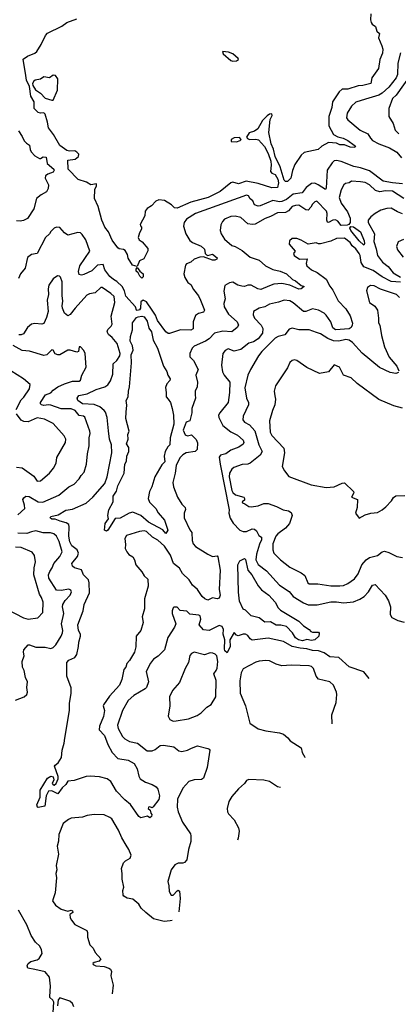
# Model space of a CAD drawing. Extents: x 1892934 to 2008621, y 567149 to 683290.
# Tile 47 of 256: x 1966122 to 1969447, y 593176 to 601815. Entities that reach past the tile are written whole.
import ezdxf

# ---------------------------------------------------------------- set-up
doc = ezdxf.new("R2010")
doc.units = 0

msp = doc.modelspace()

# ---------------------------------------------------------------- linework, layer by layer
at = {"layer": '0CON20XD'}
for points in [[(1969206.7, 601865), (1969203.3, 601815), (1969209.7, 601789.7), (1969217.1, 601777.1), (1969246.4, 601756.4), (1969257.5, 601715), (1969282.5, 601695), (1969273.8, 601655), (1969303.8, 601585), (1969310, 601555), (1969307.7, 601522.3), (1969283.9, 601466.1), (1969273.9, 601386.1), (1969214.2, 601305.8), (1969205.7, 601255), (1969136.4, 601236.4), (1969096.1, 601236.1), (1969005, 601204.4), (1968955, 601204.2), (1968928.5, 601181.5), (1968868.5, 601095), (1968864.5, 601045), (1968836, 600965), (1968838.2, 600885), (1968878.9, 600808.9), (1968915, 600787.5), (1968962.5, 600775), (1969004.3, 600755), (1969060, 600715), (1969070, 600705), (1969066.7, 600695), (1969025, 600695.6), (1968975, 600715.8), (1968935, 600716.7), (1968905, 600730.6), (1968835, 600736.7), (1968775, 600706.7), (1968742.5, 600675), (1968620.9, 600649.1), (1968593.2, 600626.8), (1968538, 600545), (1968517.3, 600492.7), (1968504, 600425), (1968475, 600394.3), (1968455, 600396), (1968445, 600406.7), (1968409.6, 600525), (1968366.1, 600615), (1968349.7, 600679.7), (1968332, 600725), (1968311.2, 600825), (1968320.7, 600939.3), (1968340, 600975), (1968335, 600990), (1968315, 600987.5), (1968295, 600972.5), (1968255, 600930), (1968212.1, 600857.9), (1968183, 600837), (1968137.7, 600822.3), (1968112.5, 600785), (1968121.7, 600771.7), (1968140, 600765), (1968195, 600765.8), (1968219.5, 600759.5), (1968273.2, 600703.2), (1968305, 600640), (1968328.5, 600575), (1968331.3, 600538.7), (1968325, 600482.5), (1968335, 600468.8), (1968366.4, 600456.4), (1968390, 600415), (1968395.5, 600385), (1968385, 600341.4), (1968335, 600339.2), (1968215, 600379.1), (1968110.7, 600399.3), (1968045, 600376.2), (1967995, 600388.1), (1967975, 600382.2), (1967883.4, 600306.6), (1967776.2, 600255), (1967625, 600212.7), (1967505, 600162.5), (1967483, 600163), (1967455, 600190), (1967395, 600230), (1967345, 600233.3), (1967316.4, 600223.6), (1967279.2, 600180.8), (1967240.5, 600159.5), (1967223.3, 600135), (1967222.5, 600095), (1967180.7, 600019.3), (1967182.5, 600005), (1967192.5, 599995), (1967193, 599977), (1967174.1, 599945.9), (1967163.3, 599905), (1967172.5, 599885), (1967197.5, 599865), (1967246.1, 599806.1), (1967247, 599787), (1967213, 599717), (1967175, 599700), (1967155, 599650), (1967112.7, 599662.7), (1967075, 599723.3), (1967068, 599755), (1967049.7, 599789.7), (1967035, 599798.6), (1966995, 599804.6), (1966985, 599812.7), (1966935, 599881.5), (1966902.9, 599955), (1966870, 599995), (1966855, 600029.4), (1966842.5, 600055), (1966810.8, 600175), (1966780, 600245), (1966782.5, 600325), (1966796.4, 600356.4), (1966797.5, 600375), (1966747, 600367), (1966709.5, 600389.5), (1966635, 600413.1), (1966546.9, 600505), (1966545, 600582), (1966609.1, 600590.9), (1966637.5, 600615), (1966642.5, 600635), (1966625, 600653.3), (1966605, 600663.3), (1966558.3, 600661.7), (1966535, 600668.6), (1966475, 600711.9), (1966419.1, 600809.1), (1966376, 600865), (1966367.5, 600915), (1966345, 600987.5), (1966335, 600996.7), (1966305.8, 600994.2), (1966285, 601001.1), (1966249.5, 601035), (1966249.4, 601095), (1966219.5, 601145), (1966208.7, 601228.7), (1966181.8, 601285), (1966174.6, 601325.4), (1966152, 601468), (1966190, 601495), (1966255, 601521.2), (1966271.2, 601535), (1966311.3, 601598.7), (1966347.5, 601675), (1966365, 601697.1), (1966491.2, 601758.8), (1966535, 601791.1), (1966625, 601822.5)], [(1967995, 601450.5), (1968025, 601453.3), (1968043.8, 601465), (1968041.4, 601475), (1967995, 601514.6), (1967955, 601531.1), (1967902.5, 601535), (1967910, 601515), (1967975, 601455.6), (1967995, 601450.5)], [(1969465.2, 601525), (1969441.6, 601435), (1969438.8, 601335), (1969427.3, 601305), (1969365, 601222.8), (1969305, 601169.7), (1969275, 601152.1), (1969158, 601118), (1969075, 601090), (1969035, 601055.6), (1968997.8, 600995), (1968992.7, 600955), (1969005, 600935.6), (1969110.8, 600845), (1969178.8, 600815), (1969202, 600775), (1969221.2, 600755), (1969275, 600725.5), (1969370.1, 600690.1), (1969435, 600653.5), (1969475, 600602.9)], [(1966405, 601107.5), (1966415, 601110), (1966453, 601197), (1966456.2, 601295), (1966436.7, 601325), (1966415, 601329.2), (1966383.9, 601306.1), (1966335, 601314), (1966305, 601292), (1966256.6, 601283.4), (1966245.5, 601274.5), (1966235.7, 601255), (1966237, 601237), (1966260.3, 601200.3), (1966305, 601170), (1966345, 601126), (1966405, 601107.5)], [(1969558.6, 601335), (1969427.1, 601152.9), (1969396.4, 601123.7), (1969363.1, 601035), (1969363.1, 600965), (1969401.5, 600905), (1969420, 600845), (1969453, 600813)], [(1966111, 600841), (1966145, 600790), (1966161.7, 600751.7), (1966180.9, 600730.9), (1966209.4, 600715), (1966214.8, 600675), (1966224.2, 600654.2), (1966255, 600619.4), (1966295, 600596.2), (1966305, 600596.7), (1966327.7, 600612.3), (1966355, 600607.6), (1966364, 600554), (1966422.3, 600505), (1966424.2, 600495), (1966415, 600476.2), (1966369.5, 600460.5), (1966349.1, 600445), (1966346.2, 600425), (1966374.3, 600365), (1966372, 600335), (1966358.8, 600305), (1966310.5, 600279.5), (1966270, 600245), (1966245.7, 600154.3), (1966189.3, 600070.7), (1966155, 600052.5), (1966125, 600046.7), (1966095, 600050)], [(1968025, 600742.9), (1968057.5, 600755), (1968067.5, 600765), (1968051.7, 600781.7), (1968005, 600778), (1967980, 600765), (1967980, 600745), (1968025, 600742.9)], [(1969485, 600373.5), (1969395, 600383.1), (1969315, 600399.5), (1969195, 600488.6), (1969115, 600516.5), (1969056.9, 600526.9), (1968945, 600570.3), (1968905, 600578.8), (1968885, 600575.3), (1968865, 600559.6), (1968822.4, 600495), (1968813.6, 600336.4), (1968807.5, 600325), (1968744.4, 600365)], [(1969495, 600246.6), (1969395, 600311.6), (1969336, 600314), (1969285, 600305.8), (1969247, 600317), (1969195, 600365.4), (1969155, 600385.5), (1969115, 600393.8), (1969035, 600399.4), (1969015, 600384.2), (1968982.7, 600377.3), (1968968, 600365), (1968945, 600323.3), (1968928.9, 600255), (1968944.7, 600205), (1969000.5, 600130.5), (1969024.3, 600075), (1969023.6, 600036.4), (1969011.5, 600018.5), (1968997.8, 600012.2), (1968945, 600009.8), (1968915, 600048.1), (1968895, 600059.4), (1968873.2, 600056.8), (1968835, 600036.9), (1968825, 600039.2), (1968820, 600055), (1968823.5, 600115), (1968816.5, 600135), (1968731.7, 600221.7), (1968715, 600217.5), (1968695, 600197.5), (1968679.8, 600170.3), (1968655, 600144.6), (1968635, 600145.4), (1968575, 600186.8), (1968545, 600186.2), (1968515, 600176.2), (1968481.8, 600138.2), (1968457.6, 600122.4), (1968385, 600119.6), (1968325, 600086.9), (1968278.3, 600071.7), (1968188.7, 600021.3), (1968165, 600017.1), (1968125, 600024.4), (1968065, 600078.8), (1968015, 600090), (1967975, 600088.6), (1967921.2, 600065), (1967902, 600045), (1967888, 600015), (1967884.1, 599965.9), (1967890.8, 599935), (1967919.7, 599889.7), (1967984, 599835), (1968015, 599824.6), (1968075, 599790.6), (1968145, 599731.1), (1968224.6, 599704.6), (1968280.8, 599655), (1968345, 599623.9), (1968408.8, 599608.8), (1968464.4, 599585), (1968516.7, 599536.7), (1968545, 599523.8), (1968595, 599483.8), (1968620, 599475), (1968593.3, 599455), (1968575, 599451.5), (1968495.3, 599485.3), (1968425, 599499.7), (1968355, 599495.3), (1968315, 599479.1), (1968240.8, 599449.2), (1968214.3, 599454.3), (1968154.6, 599485.4), (1968125, 599486.4), (1968095, 599474.4), (1968073.6, 599476.4), (1968036.7, 599486.7), (1967995, 599510.8), (1967964.5, 599505.5), (1967925, 599482.5), (1967915.8, 599434.2), (1967925.6, 599365), (1967915.7, 599325), (1967918.6, 599295), (1967955, 599231.4), (1968032.5, 599165), (1968044.5, 599135), (1968032.5, 599115), (1967985, 599077.5), (1967905, 599083.4), (1967834, 599066), (1967785, 599015.5), (1967755.3, 598994.7), (1967655, 598949.4), (1967636.3, 598933.7), (1967616.7, 598885), (1967617.5, 598857.5), (1967649.5, 598825), (1967689.6, 598745), (1967667.8, 598695), (1967682.9, 598635), (1967680.8, 598595), (1967664, 598555), (1967662, 598525), (1967665.9, 598494.1), (1967633.3, 598405), (1967632.5, 598365), (1967616.7, 598295), (1967585, 598282.5), (1967557.3, 598215), (1967575, 598173.1), (1967595.9, 598164.1), (1967631.7, 598171.7), (1967671.1, 598131.1), (1967683.4, 598103.4), (1967680.7, 598045), (1967662.5, 598027.5), (1967583.3, 598015), (1967555, 597997.1), (1967529.5, 597970.5), (1967495, 597903.3), (1967487.5, 597835), (1967467.1, 597755), (1967473.8, 597715), (1967508.5, 597625), (1967545.6, 597565), (1967575.7, 597535), (1967578.1, 597518.1), (1967567.5, 597485), (1967566.4, 597445), (1967615, 597338), (1967634.6, 597314.6), (1967637.3, 597245), (1967644.5, 597215), (1967665, 597192.6), (1967775.1, 597125.1), (1967815, 597106.3), (1967855, 597110.9), (1967863.2, 597103.2), (1967884.1, 596985), (1967874.2, 596815), (1967881.6, 596765), (1967875, 596738.6), (1967855, 596732.7), (1967815, 596741.5), (1967775, 596723.3), (1967747.5, 596735), (1967724.8, 596754.8), (1967684.7, 596815), (1967638.9, 596855), (1967609.3, 596899.3), (1967552.9, 596955), (1967525, 597003.1), (1967474.2, 597044.2), (1967446.7, 597116.7), (1967392.5, 597195), (1967335, 597248.9), (1967288.9, 597275), (1967235, 597324.6), (1967215, 597329.6), (1967175, 597324.6), (1967060, 597290), (1967046.7, 597263.3), (1967050.2, 597209.8), (1967049.2, 597175), (1967062.5, 597145), (1967081.5, 597121.5), (1967115, 597100.9), (1967129.2, 597075), (1967141.5, 597031.5), (1967195, 596970), (1967216.2, 596935), (1967246.9, 596905), (1967251.2, 596845), (1967219.5, 596735), (1967219.4, 596645), (1967198.9, 596575), (1967205.4, 596525), (1967185.3, 596454.7), (1967144.3, 596405), (1967142.7, 596312.7), (1967131.2, 596265), (1967087.3, 596192.7), (1967063.3, 596165), (1967052.9, 596135), (1967036, 596114), (1967020.4, 596025), (1966998, 595975), (1966910.3, 595879.7), (1966857.9, 595805), (1966855.5, 595794.5), (1966868.1, 595755), (1966858, 595702), (1966823.9, 595616.1), (1966820.4, 595585), (1966866.2, 595535), (1966896.4, 595455), (1966934.6, 595385), (1966985, 595332.7), (1967075, 595317.9), (1967128.8, 595288.8), (1967155, 595242), (1967168.3, 595178.3), (1967179.2, 595155), (1967226.6, 595126.6), (1967286.7, 595105), (1967320, 595085), (1967333.8, 595065), (1967350, 595005), (1967345, 594972.5), (1967295, 594907.5), (1967285, 594900), (1967265, 594907.5), (1967252.5, 594905), (1967250, 594895), (1967268.3, 594878.3), (1967273, 594853), (1967281.7, 594841.7), (1967280, 594825), (1967265, 594812.5), (1967245, 594827.5), (1967185, 594813.3), (1967167.5, 594825), (1967095, 594928.8), (1967045, 594970.8), (1966973.1, 595045), (1966921.1, 595131.1), (1966888.8, 595155), (1966822.9, 595172.9), (1966741.3, 595178.7), (1966705, 595174.4), (1966600.3, 595139.7), (1966545, 595133.3), (1966527.1, 595105), (1966494.1, 595075.9), (1966458, 595022), (1966405, 595048.1), (1966375, 595046.2), (1966353.5, 595005), (1966343.3, 594915), (1966285, 594903.3), (1966277, 594907), (1966273.3, 594925), (1966301.4, 594995), (1966300.5, 595055), (1966365, 595161.4), (1966395, 595178), (1966415, 595170.9), (1966421.2, 595145), (1966407.8, 595115), (1966415, 595101.4), (1966425, 595099.4), (1966441.4, 595115), (1966458.8, 595155), (1966459.7, 595175), (1966428.8, 595265), (1966432.5, 595275), (1966459.2, 595295), (1966488.3, 595341.7), (1966494.3, 595405), (1966512.2, 595467.8), (1966517.8, 595512.2), (1966560.8, 595755), (1966558.9, 595815), (1966575.3, 595905.3), (1966573.4, 595953.4), (1966534.6, 596055), (1966535.6, 596174.4), (1966554, 596195), (1966605, 596217.8), (1966623.1, 596245), (1966638.6, 596315), (1966640.8, 596355), (1966656, 596405), (1966654.6, 596425), (1966637.5, 596455), (1966632.1, 596505), (1966680.3, 596629.7), (1966688.5, 596685), (1966734.4, 596785), (1966732, 596875), (1966725, 596899.5), (1966681.1, 596945), (1966665, 596987.8), (1966603.3, 597005), (1966585, 597021.2), (1966580.8, 597045), (1966630, 597105), (1966638.9, 597135), (1966625.5, 597165), (1966579.8, 597199.8), (1966563.2, 597235), (1966553.2, 597285), (1966557.1, 597365), (1966552.4, 597385), (1966531.6, 597401.6), (1966478, 597415), (1966435, 597434), (1966405, 597431.4), (1966388.8, 597445), (1966396.7, 597455), (1966459.1, 597470.9), (1966528.1, 597511.9), (1966585, 597521.2), (1966705, 597573.8), (1966763.6, 597626.3), (1966869.4, 597745), (1966891.3, 597805), (1966931.8, 598015), (1966928.9, 598085), (1966910, 598135), (1966903.4, 598206.6), (1966888.8, 598325), (1966875, 598371.2), (1966864.4, 598385), (1966825, 598418.2), (1966775, 598438.4), (1966675, 598444.7), (1966631.2, 598475), (1966626.8, 598495), (1966642.6, 598517.4), (1966715, 598531.7), (1966795, 598569.7), (1966869.2, 598595), (1966895, 598612.2), (1966920, 598645), (1966940.4, 598705), (1966943.8, 598795), (1966975.8, 598824.2), (1967000.9, 598865), (1967003.6, 598885), (1966978.8, 598975), (1966935, 599026.4), (1966901.6, 599051.6), (1966890.4, 599075), (1966895, 599095.6), (1966926.5, 599125), (1966934.4, 599145), (1966925.4, 599215), (1966957.7, 599335), (1966951.6, 599385), (1966922, 599412), (1966845, 599466.5), (1966834.4, 599465.6), (1966785, 599418.2), (1966735, 599410), (1966711.4, 599398.6), (1966608.5, 599285), (1966565, 599228), (1966545, 599218), (1966515, 599241.2), (1966497, 599283), (1966494.6, 599305), (1966502.1, 599345), (1966493.8, 599395), (1966494.3, 599515), (1966481.2, 599555), (1966472.5, 599565), (1966455, 599568), (1966415, 599540), (1966378, 599485), (1966372, 599455), (1966373.8, 599405), (1966362, 599355), (1966371.2, 599255), (1966358.3, 599201.7), (1966335, 599148.8), (1966315.6, 599144.4), (1966255, 599150.9), (1966225, 599143.5), (1966190, 599115), (1966155, 599060), (1966135, 599050), (1966115, 599050.9)], [(1968744.4, 600365), (1968715, 600380), (1968685, 600377.4), (1968637.3, 600342.7), (1968602.9, 600297.1), (1968525, 600284.8), (1968465, 600238.8), (1968425, 600219.6), (1968405, 600217.5), (1968345, 600228.4), (1968235, 600180.5), (1968215, 600179.1), (1968185, 600191.1), (1968168.5, 600225), (1968145, 600243.1), (1968130.3, 600270.3), (1968115, 600276.5), (1967666.7, 600115), (1967585.7, 600065), (1967567.8, 600035), (1967562, 600002), (1967580.8, 599935), (1967615, 599877.5), (1967640.5, 599860.5), (1967715, 599828.5), (1967745, 599800.8), (1967752.2, 599762.2), (1967761.2, 599751.2), (1967775, 599746.2), (1967815, 599757.1), (1967856.7, 599725), (1967852.5, 599715), (1967835, 599706.2), (1967815, 599706.2), (1967735, 599733.3), (1967705, 599730.6), (1967655, 599713.1), (1967625, 599686.4), (1967587, 599673), (1967578.2, 599661.8), (1967563.4, 599585), (1967572.2, 599552.2), (1967600, 599510), (1967625, 599491.4), (1967648.7, 599448.7), (1967691.7, 599391.7), (1967711.4, 599355), (1967744.2, 599265), (1967735, 599248), (1967693.3, 599236.7), (1967665, 599218.8), (1967644.5, 599165), (1967645.9, 599104.1), (1967625, 599089.6), (1967535, 599092.5), (1967439.1, 599060.9), (1967425, 599061.3), (1967405, 599076.4), (1967333.2, 599175), (1967315, 599221.2), (1967286.2, 599265), (1967235, 599338.6), (1967206.4, 599353.6), (1967185, 599340), (1967182.5, 599285), (1967175, 599270), (1967155, 599263.3), (1967147, 599267), (1967138, 599295), (1967055, 599390.4), (1967043.3, 599435), (1967020.8, 599475), (1966975, 599518.2), (1966945, 599534.2), (1966913, 599563), (1966870.8, 599620.8), (1966855, 599666), (1966805, 599660), (1966755, 599612.9), (1966685, 599580), (1966664.6, 599574.6), (1966645, 599578), (1966637.1, 599605), (1966649.2, 599655), (1966738.9, 599785), (1966701.8, 599885), (1966671.5, 599931.5), (1966655, 599946.4), (1966632, 599948), (1966545, 599925.7), (1966514.5, 599944.5), (1966475, 599991.9), (1966445, 599995.6), (1966425.4, 599984.6), (1966394.4, 599955.6), (1966384.2, 599935), (1966348.8, 599905), (1966276, 599765), (1966224.4, 599755.6), (1966191.2, 599728.8), (1966169.5, 599635), (1966127.9, 599585), (1966111.9, 599545)], [(1969485, 600112.1), (1969440, 600130), (1969385, 600162.5), (1969345, 600158.5), (1969295, 600144.4), (1969245, 600115.5), (1969207.1, 600085), (1969183.5, 600055), (1969182.7, 600035), (1969238.2, 599935), (1969232.2, 599867.8), (1969252.5, 599805), (1969263.4, 599745), (1969308.4, 599688.4), (1969358.3, 599648.3), (1969402.5, 599595), (1969466.3, 599556.3)], [(1969145, 599836.2), (1969104.8, 599875), (1969031.6, 599965), (1969022.2, 599985), (1969030.9, 599999.1), (1969055, 599996.7), (1969115.3, 599955), (1969146.2, 599875), (1969149.6, 599850.4), (1969145, 599836.2)], [(1969465, 599512), (1969385, 599519.1), (1969305, 599560), (1969225, 599614.8), (1969145, 599646.2), (1969120.6, 599685), (1969112.2, 599745), (1969103.2, 599765), (1969075.2, 599805.2), (1969042.3, 599832.3), (1969025, 599859.2), (1968975, 599897.5), (1968905, 599893.9), (1968855, 599871.1), (1968765, 599847.5), (1968745, 599847.5), (1968725, 599857.5), (1968655, 599846.2), (1968595, 599881.2), (1968555.7, 599895.7), (1968515, 599894), (1968490.8, 599875), (1968490, 599845), (1968540, 599785), (1968527.5, 599765), (1968533.3, 599745), (1968580, 599715), (1968647.1, 599717.1), (1968636.9, 599675), (1968644, 599655), (1968685, 599621.1), (1968735.9, 599595.9), (1968815, 599539.4), (1968845, 599477.5), (1968873, 599443), (1968919.6, 599349.6), (1968985, 599276.9), (1969025, 599215.8), (1969043.7, 599153.7), (1969043.3, 599135), (1969033.5, 599115), (1969015, 599102), (1968895, 599094.5), (1968872.7, 599112.8), (1968854.7, 599165), (1968813.2, 599223.2), (1968795, 599240), (1968745, 599265.4), (1968695, 599277.5), (1968635, 599255.5), (1968615, 599254.5), (1968525, 599330.5), (1968495, 599348.2), (1968445, 599354.4), (1968393.6, 599336.4), (1968315, 599319.1), (1968275, 599296.4), (1968226.2, 599285), (1968175.5, 599254.5), (1968173.5, 599225), (1968185.5, 599195), (1968242.7, 599135), (1968258.5, 599105), (1968254.6, 599065), (1968217.5, 599015), (1968175, 598990), (1968135, 598977.9), (1968065, 598920), (1968005, 598907.5), (1967952.6, 598927.4), (1967926.9, 598913.1), (1967907.5, 598885), (1967895.4, 598785), (1967903.1, 598725), (1967917.1, 598695), (1967967.1, 598635), (1967964.6, 598545), (1967953.2, 598455), (1967878.6, 598365), (1967869.4, 598345), (1967870.6, 598325), (1967905.6, 598255), (1967975, 598200), (1968035, 598170), (1968085.5, 598125), (1968089.4, 598105), (1968085, 598092), (1968046.8, 598063.2), (1967975, 598037.5), (1967933, 598007), (1967885, 597994.6), (1967875, 597977.5), (1967881.7, 597915), (1967960.7, 597515), (1967960.1, 597485), (1967971.8, 597441.8), (1967998.1, 597398.1), (1968056.1, 597336.1), (1968084.7, 597325.3), (1968115, 597323.4), (1968165, 597347.1), (1968185, 597345.6), (1968200.9, 597330.9), (1968220.9, 597290.9), (1968245.3, 597275.3), (1968245, 597250), (1968226.7, 597213.3), (1968201.1, 597125), (1968196.2, 597075), (1968215, 597034.1), (1968290.8, 596980.8), (1968404.5, 596855), (1968488.5, 596798.5), (1968524.4, 596755), (1968615, 596698.2), (1968655, 596680), (1968735, 596682.1), (1968855, 596706.1), (1968905, 596707.8), (1968965, 596697.5), (1969055, 596706.1), (1969110.4, 596729.6), (1969146.7, 596755), (1969185.8, 596794.2), (1969220.8, 596855), (1969245, 596859.2), (1969331.2, 596765), (1969362, 596715), (1969380, 596665), (1969377.1, 596595), (1969391.1, 596571.1), (1969443.1, 596543.1), (1969498.3, 596528.3)], [(1969493.2, 599886.8), (1969446.7, 599865), (1969431.2, 599825), (1969438.8, 599795), (1969490.7, 599730.7)], [(1967195, 599547.5), (1967176.2, 599565), (1967163.9, 599593.9), (1967145, 599610), (1967143.8, 599626.2), (1967155, 599640), (1967177.7, 599607.7), (1967205.6, 599585), (1967205, 599560), (1967195, 599547.5)], [(1969457.3, 599377.3), (1969430.8, 599405), (1969290.9, 599450.9), (1969235, 599479.2), (1969203.3, 599483.3), (1969176.7, 599465), (1969168, 599435), (1969194.3, 599335), (1969242.2, 599302.2), (1969264.3, 599265), (1969274.2, 599195), (1969273.1, 599155), (1969284.5, 599134.5), (1969298.2, 599045), (1969326.9, 598945), (1969367.7, 598855), (1969434.6, 598775), (1969453.1, 598735)], [(1967405, 597307.5), (1967379.5, 597339.5), (1967252.9, 597405), (1967185, 597464.5), (1967115, 597492.9), (1967084.4, 597485.6), (1967005, 597442), (1966961.7, 597438.3), (1966895, 597337.5), (1966885, 597327.5), (1966867.5, 597335), (1966873.3, 597395), (1966902.5, 597435), (1966896.7, 597465), (1966905.7, 597515), (1966942.7, 597585), (1966942.7, 597635), (1966972.6, 597677.4), (1966984.4, 597725), (1967039.6, 597835), (1967044.4, 597915), (1967059.4, 597940.6), (1967062.9, 597985), (1967081.4, 598025), (1967080.5, 598060.5), (1967061.4, 598095), (1967073.5, 598135), (1967070.6, 598175), (1967082.7, 598205), (1967053.3, 598315), (1967057.3, 598372.7), (1967062.5, 598432.5), (1967057.7, 598475), (1967075.8, 598505), (1967076.5, 598555), (1967087.7, 598595), (1967104.7, 598805), (1967099.8, 598875), (1967118.2, 598915), (1967112.4, 598952.4), (1967093.5, 598995), (1967094.4, 599035.6), (1967113.8, 599095), (1967112.5, 599155), (1967148.3, 599201.7), (1967162.5, 599207.5), (1967195, 599212.7), (1967215, 599207.8), (1967241.1, 599171.1), (1967255, 599109.4), (1967278.4, 599075), (1967295, 599004.6), (1967331.6, 598931.6), (1967385.8, 598775.8), (1967415, 598727.5), (1967422, 598695), (1967444.6, 598665), (1967441.8, 598648.2), (1967415, 598620.8), (1967401.3, 598588.7), (1967409.8, 598545), (1967409.7, 598505), (1967426.3, 598486.3), (1967446, 598455), (1967461.2, 598405), (1967472.1, 598345), (1967475.6, 598265), (1967443.3, 598145), (1967441.4, 598085), (1967423.1, 598066.9), (1967398.3, 598025), (1967390.2, 597985), (1967395.3, 597935), (1967371.1, 597908.9), (1967309.2, 597805), (1967281.9, 597715), (1967261.5, 597675), (1967249.2, 597615), (1967262.5, 597582.5), (1967317.4, 597527.4), (1967338.7, 597488.7), (1967394, 597425), (1967422.5, 597335), (1967405, 597307.5)], [(1969450, 598720), (1969425, 598712.2), (1969375, 598718.8), (1969282, 598762), (1969130.4, 598890.4), (1969045, 598983.5), (1969015, 599002.5), (1968985, 599008.2), (1968925, 598995.7), (1968878.7, 598998.7), (1968827.3, 599017.3), (1968765, 599058.5), (1968729.4, 599069.4), (1968665, 599094.4), (1968575, 599093.5), (1968515, 599108.5), (1968488.9, 599101.1), (1968449.8, 599050.2), (1968393.3, 599036.7), (1968365, 599020.4), (1968250, 598905), (1968219.4, 598865), (1968149.2, 598745), (1968127.1, 598695), (1968100.5, 598585), (1968113.1, 598495), (1968130.5, 598455), (1968131.9, 598435), (1968085.5, 598335), (1968081.9, 598305), (1968095.8, 598285), (1968140.9, 598260.9), (1968188, 598208), (1968223.3, 598085), (1968251.8, 598025), (1968235.2, 597994.8), (1968146.4, 597923.7), (1968125, 597916.1), (1968075, 597913.8), (1968003.4, 597886.6), (1967985, 597872), (1967964.6, 597835), (1967960.7, 597805), (1967985.5, 597685), (1967995, 597667.1), (1968017.6, 597647.6), (1968089.2, 597625), (1968095.6, 597615), (1968095, 597600), (1968076.7, 597585), (1968077.5, 597575), (1968098.3, 597568.3), (1968135, 597543.8), (1968155, 597541.4), (1968215, 597550.6), (1968265, 597568.9), (1968305, 597570.5), (1968378, 597545), (1968435, 597513.8), (1968483.3, 597505), (1968505, 597491.2), (1968514.2, 597465), (1968492.2, 597395), (1968456.3, 597353.7), (1968389.6, 597305), (1968371.9, 597285), (1968344.2, 597215), (1968344.1, 597164.1), (1968355, 597133.3), (1968412.5, 597075), (1968495, 597010.6), (1968595, 596960.6), (1968625, 596938), (1968653.1, 596875), (1968665.5, 596865.5), (1968740, 596865), (1968855, 596848.2), (1968935, 596847.5), (1968965, 596851.5), (1969005, 596869.5), (1969061.7, 596908.3), (1969095, 596954.3), (1969127.5, 597032.5), (1969165, 597076.2), (1969195, 597097.7), (1969265, 597115.4), (1969305, 597145.5), (1969325, 597153.1), (1969365, 597141.1), (1969435, 597104), (1969485, 597096.2)], [(1966105, 597470.4), (1966167.3, 597525), (1966165.3, 597555), (1966150, 597605), (1966158.8, 597621.2), (1966175, 597633.2), (1966205, 597631.2), (1966285, 597584.1), (1966325, 597582.9), (1966465, 597642.5), (1966554.2, 597715), (1966599.5, 597740.5), (1966644.6, 597785.4), (1966662.9, 597815), (1966686.9, 597845), (1966710, 597915), (1966716.4, 598006.4), (1966733.3, 598075), (1966730.7, 598145), (1966739.7, 598185), (1966738, 598205), (1966695, 598326.7), (1966682.5, 598335), (1966645, 598342.5), (1966610.6, 598385), (1966575, 598401.2), (1966485, 598401.3), (1966395, 598433.1), (1966375, 598436.4), (1966335, 598429.7), (1966313.1, 598435), (1966304.4, 598445), (1966304.4, 598455), (1966347.5, 598525), (1966395, 598542), (1966415.4, 598564.6), (1966457.5, 598595), (1966515, 598621.5), (1966585, 598642.5), (1966645, 598642.1), (1966655, 598651.4), (1966668.6, 598695), (1966705.8, 598765), (1966697.1, 598885), (1966685, 598913.3), (1966655, 598943.3), (1966644.2, 598945.8), (1966638.8, 598905), (1966625, 598897.5), (1966565, 598915.6), (1966545, 598915.6), (1966475, 598875.8), (1966455.6, 598874.4), (1966435, 598884.5), (1966415.3, 598915.3), (1966405, 598918.5), (1966361.4, 598875), (1966335, 598868.8), (1966207.6, 598907.6), (1966143.4, 598913.4), (1966065.8, 598955.8)], [(1969485, 598408), (1969407.9, 598427.9), (1969275, 598482.5), (1969085, 598624.3), (1969032.1, 598672.1), (1968965.6, 598695.6), (1968931.2, 598765), (1968885, 598786.2), (1968834.2, 598725.8), (1968755, 598710.8), (1968645, 598763.3), (1968555, 598826), (1968535, 598830.8), (1968515, 598826), (1968493.4, 598806.6), (1968475, 598761.2), (1968368.8, 598601.2), (1968355.8, 598555), (1968363.8, 598516.2), (1968370, 598485), (1968363.1, 598435), (1968341.9, 598385), (1968316.9, 598295), (1968322.5, 598195), (1968337, 598167), (1968441.1, 598055), (1968446.7, 598015), (1968426.7, 597895), (1968446.4, 597856.4), (1968485, 597806.2), (1968682.5, 597735), (1968815, 597710), (1968885, 597715.8), (1968955, 597750), (1968975, 597752.5), (1969053.8, 597675), (1969056, 597665), (1969037.5, 597625), (1969088.8, 597605), (1969086.7, 597535), (1969072.5, 597485), (1969102.5, 597442.5), (1969155, 597470), (1969205, 597486.2), (1969265, 597490), (1969305, 597515.8), (1969338.9, 597541.1), (1969386.4, 597593.6), (1969405, 597623.8), (1969425, 597638.8), (1969505, 597641.2)], [(1966092, 598395), (1966135, 598480.6), (1966157.5, 598502.5), (1966209.6, 598575), (1966214.1, 598614.1), (1966154.3, 598664.3), (1966045, 598733.8)], [(1966095, 597888.9), (1966145, 597884.5), (1966245, 597808.9), (1966275, 597767.1), (1966305, 597768.9), (1966384.3, 597835), (1966420.2, 597879.8), (1966443.3, 597925), (1966446.9, 597975), (1966525.7, 598105), (1966527.1, 598135), (1966512.9, 598165), (1966415, 598270.8), (1966339.3, 598309.3), (1966275, 598323.1), (1966195, 598287.1), (1966159.4, 598289.4), (1966135, 598302.5), (1966093.3, 598356.7)], [(1966085.9, 595844.1), (1966162.5, 595875), (1966185, 595893.3), (1966191.2, 595915), (1966185.9, 595955.9), (1966190, 596005), (1966172.8, 596042.8), (1966160.3, 596105), (1966146.4, 596135), (1966144.4, 596184.4), (1966162.4, 596235), (1966154.7, 596265), (1966157.1, 596285), (1966195, 596330), (1966209.2, 596330.8), (1966265, 596310.6), (1966345, 596308.5), (1966395, 596299.2), (1966415, 596305.7), (1966439.8, 596330.2), (1966486.5, 596405), (1966498.5, 596435), (1966500.6, 596455), (1966489.5, 596515), (1966510.8, 596605), (1966497.9, 596665), (1966500.9, 596685), (1966521.8, 596718.2), (1966565.6, 596765), (1966576.9, 596795), (1966569.8, 596809.8), (1966555, 596817.8), (1966485, 596807.3), (1966445, 596810), (1966379.1, 596915), (1966376.2, 596945), (1966385.3, 596975), (1966406.6, 597005), (1966422.4, 597045), (1966475.3, 597105), (1966495.9, 597145), (1966468.1, 597238.1), (1966444.2, 597285), (1966423, 597303), (1966391.9, 597311.9), (1966327.6, 597312.4), (1966265, 597330.4), (1966225, 597323), (1966185, 597308), (1966105, 597309.8)], [(1966015, 596640), (1966155, 596567.1), (1966195.8, 596555.8), (1966282.7, 596567.3), (1966325.8, 596615), (1966328.5, 596705), (1966314.6, 596744.6), (1966294.6, 596775), (1966245.3, 596945), (1966248.4, 597005), (1966260.3, 597059.7), (1966251.4, 597115), (1966232.6, 597142.6), (1966135, 597182.9), (1966085, 597186)], [(1968605, 596366), (1968570.6, 596375), (1968545, 596391.6), (1968516.5, 596436.5), (1968465, 596490.4), (1968415, 596502), (1968373.3, 596503.3), (1968325, 596530.7), (1968275, 596528.8), (1968225, 596568), (1968155, 596586), (1968104.3, 596634.3), (1968084.5, 596644.5), (1968052.7, 596712.7), (1968042.7, 596792.7), (1968038.2, 597031.8), (1968055, 597066.4), (1968095, 597086.7), (1968105, 597078.8), (1968124.3, 596985), (1968162.2, 596945), (1968216.4, 596846.4), (1968245, 596813.1), (1968309.4, 596765), (1968364.6, 596704.6), (1968393.1, 596655), (1968412.9, 596635), (1968575, 596538.9), (1968615, 596496), (1968664, 596465), (1968677.5, 596447.5), (1968695, 596440), (1968745, 596440), (1968751.7, 596431.7), (1968750, 596405), (1968715, 596374.1), (1968685, 596369.3), (1968645, 596375.6), (1968605, 596366)], [(1969191.4, 596035.8), (1969145, 596094), (1969015, 596138.5), (1968925, 596219.6), (1968845, 596223.5), (1968795, 596261.2), (1968747.6, 596277.6), (1968695, 596279.7), (1968645, 596294.7), (1968585, 596300.5), (1968516.2, 596316.2), (1968439.9, 596359.9), (1968305, 596389.4), (1968165, 596370.8), (1968145, 596382), (1968125, 596410.8), (1968105, 596424.3), (1968085, 596424.3), (1968040.5, 596410.5), (1968025.9, 596415.9), (1968005, 596437.5), (1967968.8, 596375), (1967970, 596315), (1967945, 596260), (1967925, 596278.8), (1967919.5, 596295), (1967923.8, 596375), (1967910.3, 596425), (1967912.2, 596465), (1967899.6, 596489.6), (1967875, 596500.8), (1967785, 596455.7), (1967735, 596461.4), (1967697.8, 596505), (1967713.5, 596555), (1967708.1, 596585), (1967695, 596591.9), (1967615, 596599.4), (1967588.8, 596625), (1967532, 596632), (1967505, 596660), (1967475, 596660), (1967470, 596655), (1967460.7, 596629.3), (1967461.2, 596605), (1967493.8, 596515), (1967482, 596485), (1967423.8, 596395), (1967394.4, 596285.6), (1967338.6, 596231.4), (1967296.2, 596205), (1967270.6, 596169.4), (1967232.7, 596095), (1967253.3, 596005), (1967235.6, 595955), (1967225, 595943.1), (1967125.4, 595884.6), (1967075, 595842.5), (1967025, 595753.8), (1966981.9, 595625), (1966987.5, 595595), (1967025.6, 595525), (1967045, 595504.3), (1967085, 595482.2), (1967157.5, 595467.5), (1967240.7, 595400.7), (1967285, 595400.6), (1967312.3, 595412.3), (1967355, 595445.6), (1967385, 595449.4), (1967475, 595435.6), (1967520.6, 595400.6), (1967545, 595392.9), (1967595, 595404.6), (1967632, 595425), (1967685, 595442.9), (1967775, 595421.1), (1967786.2, 595416.2), (1967792.5, 595405), (1967768.1, 595255), (1967735, 595160.8), (1967720, 595150), (1967655, 595146.4), (1967608.3, 595131.7), (1967555, 595072.2), (1967508.4, 594975), (1967504.5, 594905), (1967514.6, 594865), (1967552.5, 594775), (1967621.1, 594671.1), (1967626.2, 594655), (1967626.2, 594603.8), (1967603.9, 594535), (1967588.5, 594445), (1967569.7, 594420.3), (1967555, 594414), (1967515, 594415.6), (1967485, 594401.2), (1967452, 594355), (1967421.9, 594255), (1967432, 594215), (1967435.6, 594165), (1967451.9, 594135), (1967470, 594135), (1967505, 594173.3), (1967515, 594177.5), (1967525, 594170), (1967530, 594105), (1967520.9, 593986.4)], [(1967469.5, 595660.5), (1967495, 595664.4), (1967605, 595680.8), (1967679.3, 595710.7), (1967715, 595734.2), (1967765, 595784.3), (1967805, 595805.8), (1967843.9, 595875), (1967848.5, 596018.5), (1967825.7, 596075), (1967848.5, 596105), (1967855.5, 596125), (1967861.8, 596185), (1967852.4, 596232.4), (1967839.6, 596249.6), (1967818, 596258), (1967795, 596259.1), (1967745, 596241.5), (1967655, 596265.4), (1967631.4, 596255), (1967615, 596235.8), (1967603.3, 596175), (1967575, 596123.8), (1967525, 596000), (1967465, 595930), (1967438.6, 595875), (1967441.9, 595795), (1967426, 595705), (1967441.2, 595675), (1967469.5, 595660.5)], [(1968865.5, 595636), (1968862.5, 595715), (1968900, 595825), (1968908.1, 595895), (1968905.7, 595915), (1968877.1, 595975), (1968846.4, 596006.4), (1968745, 596029.4), (1968726.4, 596055), (1968703.8, 596123.8), (1968685, 596139.4), (1968665, 596145.5), (1968505, 596153.1), (1968425, 596147.1), (1968375, 596160.6), (1968315, 596190.6), (1968285, 596193.3), (1968225, 596187.3), (1968195, 596176.9), (1968085, 596120), (1968068.5, 596085), (1968055.2, 596015), (1968057.9, 595905), (1968106, 595795), (1968142.7, 595642.7), (1968215, 595592.5), (1968284.5, 595574.5), (1968405, 595559.4), (1968438.8, 595545), (1968475.8, 595515), (1968498.3, 595488.3), (1968595, 595427.5), (1968603.8, 595385), (1968625.9, 595345.9), (1968625.6, 595341.7)], [(1968412, 595079.6), (1968385, 595084.3), (1968315, 595130), (1968265, 595144), (1968135, 595150), (1968115, 595140), (1968095.7, 595114.3), (1968042.6, 595067.4), (1967985, 595000), (1967959.2, 594955), (1967943.3, 594895), (1967946.2, 594865), (1967956.1, 594846.1), (1968005.6, 594795), (1968043.1, 594725), (1968049.4, 594695), (1968041.1, 594635), (1968035.2, 594617.4)], [(1967461.1, 593913), (1967445, 593907.9), (1967392.3, 593902.3), (1967295.9, 593925.9), (1967230.5, 593980.5), (1967190, 594020), (1967167.5, 594055), (1967115, 594099.2), (1967065, 594106.5), (1967035.6, 594125), (1967030.4, 594135), (1967029.2, 594175), (1967037.5, 594205), (1967021.2, 594275), (1967023.1, 594325), (1967015, 594367.5), (1967035, 594418.8), (1967051.2, 594435), (1967091.9, 594458.1), (1967100.6, 594485), (1967081.1, 594535), (1967056.4, 594573.6), (1967017.6, 594637.6), (1966990, 594705), (1966932.3, 594802.3), (1966915, 594816.7), (1966865, 594840), (1966775, 594842), (1966715, 594832.5), (1966675, 594819.2), (1966575, 594808), (1966551.3, 594798.7), (1966505, 594762.5), (1966466.7, 594665), (1966462.5, 594607.5), (1966452.1, 594565), (1966464, 594495), (1966442.2, 594395), (1966447.7, 594355), (1966440.2, 594325), (1966444.4, 594285), (1966434.6, 594155.4), (1966411.3, 594085), (1966437.5, 594047.5), (1966485, 594010.7), (1966545, 593993.6), (1966575, 594001.4), (1966585, 593996.7), (1966587.6, 593982.4), (1966562.9, 593965), (1966566.1, 593936.1), (1966575.6, 593915), (1966607.7, 593877.7), (1966711.2, 593825), (1966718, 593805), (1966717.5, 593765), (1966737.7, 593697.7), (1966767.6, 593667.6), (1966785, 593630.8), (1966835.8, 593575), (1966818.8, 593555), (1966775, 593541.9), (1966765.8, 593535), (1966766, 593525), (1966791.2, 593515), (1966865, 593506.8), (1966905, 593493.9), (1966918.8, 593485), (1966928.8, 593465), (1966921.6, 593425), (1966941.9, 593345), (1966934.3, 593266.7)], [(1966416.9, 593105), (1966423.3, 593195), (1966413.2, 593213.2), (1966386.6, 593235), (1966385.3, 593245), (1966391.9, 593335), (1966384.7, 593415), (1966345, 593462.5), (1966255, 593482.5), (1966194.2, 593494.2), (1966186.2, 593515), (1966195, 593533.3), (1966218.8, 593551.2), (1966274.4, 593565.6), (1966292.1, 593577.9), (1966318.3, 593621.7), (1966314.2, 593655), (1966299.4, 593685), (1966261.1, 593721.1), (1966221.4, 593781.4), (1966185, 593872.5), (1966110.9, 594000.9)], [(1966596.9, 593155), (1966585, 593184.2), (1966562.4, 593202.4), (1966475, 593232), (1966460, 593215), (1966455, 593163.3)]]:
    msp.add_lwpolyline(points, dxfattribs=at)

doc.saveas('drawing.dxf')
